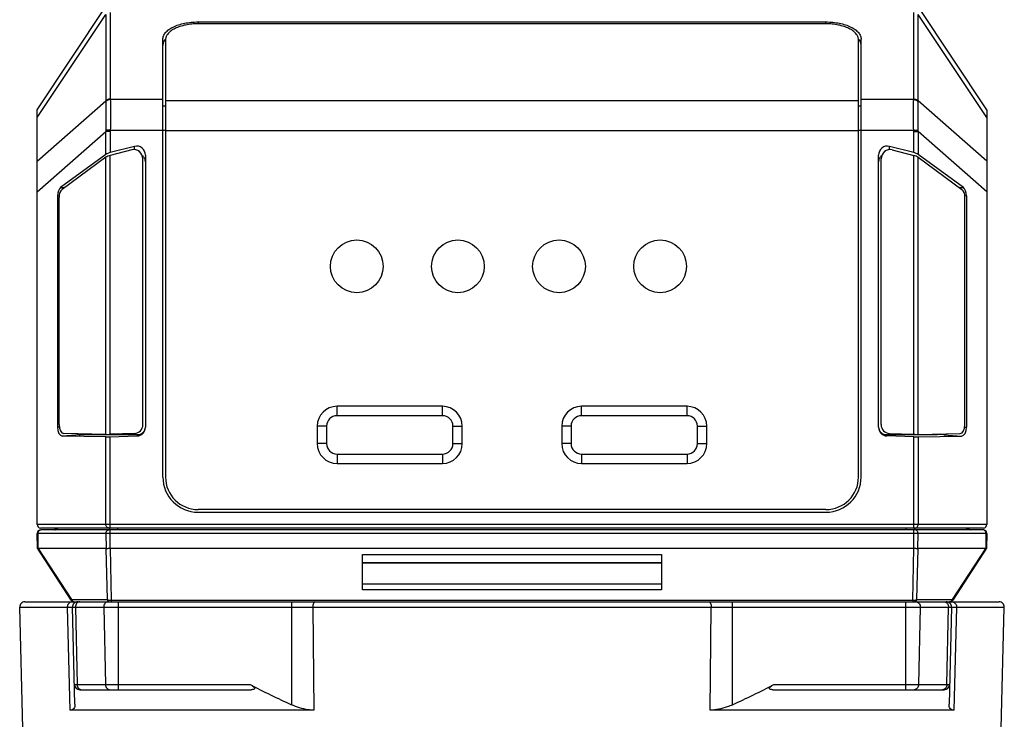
# Model space of a CAD drawing. Header units: millimetres. Extents: x 55 to 506, y 15 to 401.
# Tile 2 of 23: x 92 to 148, y 80 to 120. Entities that reach past the tile are written whole.
import ezdxf

# ---------------------------------------------------------------- set-up
doc = ezdxf.new("R2010")
doc.units = ezdxf.units.MM
doc.header["$LTSCALE"] = 32.67
doc.layers.add('00_COMPONENTS', color=7, linetype='CONTINUOUS')

msp = doc.modelspace()

# ---------------------------------------------------------------- linework, layer by layer
at = {"layer": '00_COMPONENTS', "color": 7}
for p, q in [((93.426, 114.685), (97.336, 120.551)), ((147.426, 114.685), (143.515, 120.551)), ((102.576, 119.678), (138.276, 119.678)), ((138.276, 119.572), (102.576, 119.572)), ((100.576, 93.785), (100.576, 118.694)), ((140.276, 93.785), (140.276, 118.694)), ((100.726, 118.664), (100.726, 93.785)), ((140.126, 93.785), (140.126, 118.664)), ((93.426, 91.085), (93.426, 114.685)), ((147.426, 114.685), (147.426, 91.085)), ((98.967, 112.598), (97.586, 112.244)), ((143.265, 112.244), (141.884, 112.598)), ((97.336, 112.137), (94.759, 110.254)), ((97.336, 111.976), (94.843, 110.153)), ((98.817, 112.398), (97.586, 112.082)), ((99.586, 112.089), (99.586, 96.622)), ((141.265, 96.622), (141.265, 112.089)), ((142.034, 112.398), (143.265, 112.082)), ((146.092, 110.254), (143.515, 112.137)), ((143.515, 111.976), (146.008, 110.153)), ((99.436, 96.766), (99.436, 111.889)), ((141.415, 96.766), (141.415, 111.889)), ((94.586, 109.79), (94.586, 96.618)), ((146.265, 109.79), (146.265, 96.618)), ((94.669, 96.767), (94.669, 109.689)), ((146.182, 96.767), (146.182, 109.689)), ((116.476, 97.81), (110.476, 97.81)), ((130.376, 97.81), (124.376, 97.81)), ((109.351, 96.685), (109.351, 95.685)), ((117.601, 95.685), (117.601, 96.685)), ((123.251, 96.685), (123.251, 95.685)), ((131.501, 95.685), (131.501, 96.685)), ((97.336, 96.064), (94.86, 96.118)), ((97.336, 96.214), (94.943, 96.266)), ((96.223, 96.206), (99.266, 96.206)), ((98.954, 96.266), (97.586, 96.217)), ((97.586, 96.067), (99.104, 96.122)), ((141.585, 96.206), (144.628, 96.206)), ((143.265, 96.067), (141.747, 96.122)), ((141.897, 96.266), (143.265, 96.217)), ((143.515, 96.214), (145.908, 96.266)), ((143.515, 96.064), (145.991, 96.118)), ((110.476, 94.56), (116.476, 94.56)), ((124.376, 94.56), (130.376, 94.56)), ((138.276, 91.935), (102.576, 91.935)), ((102.576, 91.785), (138.276, 91.785)), ((147.226, 90.885), (93.626, 90.885)), ((147.222, 90.785), (93.629, 90.785)), ((93.444, 89.737), (93.429, 90.581)), ((147.422, 90.581), (147.407, 89.737)), ((95.366, 86.776), (93.444, 89.736)), ((97.352, 89.717), (93.511, 89.717)), ((97.352, 89.719), (97.352, 89.717)), ((97.586, 89.736), (143.265, 89.736)), ((143.499, 89.717), (143.499, 89.719)), ((147.34, 89.717), (143.499, 89.717)), ((147.407, 89.736), (145.485, 86.776)), ((111.926, 87.376), (111.926, 89.384)), ((111.926, 89.384), (128.926, 89.384)), ((128.926, 89.384), (128.926, 87.376)), ((92.614, 79.477), (92.434, 86.377)), ((92.733, 86.685), (148.117, 86.685)), ((95.578, 80.87), (95.434, 86.377)), ((145.417, 86.377), (145.273, 80.87)), ((148.237, 79.477), (148.417, 86.377)), ((95.849, 81.685), (105.601, 81.685)), ((135.25, 81.685), (145.002, 81.685)), ((109.159, 80.524), (95.281, 80.524)), ((145.57, 80.524), (131.692, 80.524))]:
    msp.add_line(p, q, dxfattribs=at)
at = {"layer": '00_COMPONENTS', "color": 4}
for p, q in [((93.426, 114.24), (97.336, 120.107)), ((97.336, 120.107), (97.336, 115.18)), ((97.586, 120.223), (97.586, 115.296)), ((143.265, 115.296), (143.265, 120.223)), ((143.515, 115.18), (143.515, 120.107)), ((147.426, 114.24), (143.515, 120.107)), ((102.576, 119.678), (102.576, 119.572)), ((138.276, 119.572), (138.276, 119.678)), ((93.426, 111.756), (97.336, 115.18)), ((100.576, 115.259), (97.587, 115.259)), ((100.576, 114.911), (100.726, 114.911)), ((100.726, 115.215), (140.126, 115.215)), ((140.126, 114.911), (140.276, 114.911)), ((143.264, 115.259), (140.276, 115.259)), ((147.426, 111.756), (143.515, 115.18)), ((93.426, 110.017), (97.336, 113.441)), ((97.587, 113.518), (97.336, 113.523)), ((97.336, 112.137), (97.336, 113.441)), ((97.586, 113.441), (97.336, 113.441)), ((97.586, 113.441), (97.586, 112.244)), ((97.587, 113.518), (100.726, 113.518)), ((100.726, 113.494), (140.126, 113.494)), ((140.126, 113.518), (143.264, 113.518)), ((143.264, 113.518), (143.515, 113.523)), ((143.265, 112.244), (143.265, 113.441)), ((143.265, 113.441), (143.515, 113.441)), ((143.515, 113.441), (143.515, 112.137)), ((147.426, 110.017), (143.515, 113.441)), ((98.967, 112.412), (98.967, 112.598)), ((141.884, 112.412), (141.884, 112.598)), ((97.336, 96.214), (97.336, 111.976)), ((97.586, 96.217), (97.586, 112.082)), ((143.265, 96.217), (143.265, 112.082)), ((143.515, 96.214), (143.515, 111.976)), ((94.586, 109.79), (94.676, 109.794)), ((94.759, 110.254), (94.996, 110.264)), ((145.855, 110.264), (146.092, 110.254)), ((146.175, 109.794), (146.265, 109.79)), ((110.476, 97.276), (110.476, 97.81)), ((116.476, 97.276), (116.476, 97.81)), ((124.376, 97.276), (124.376, 97.81)), ((130.376, 97.276), (130.376, 97.81)), ((116.476, 97.276), (110.476, 97.276)), ((130.376, 97.276), (124.376, 97.276)), ((94.681, 96.624), (94.586, 96.618)), ((109.884, 96.685), (109.351, 96.685)), ((109.884, 96.685), (109.884, 95.685)), ((117.067, 95.685), (117.067, 96.685)), ((117.067, 96.685), (117.601, 96.685)), ((123.784, 96.685), (123.251, 96.685)), ((123.784, 96.685), (123.784, 95.685)), ((130.967, 95.685), (130.967, 96.685)), ((130.967, 96.685), (131.501, 96.685)), ((146.17, 96.624), (146.265, 96.618)), ((95.881, 96.18), (94.86, 96.118)), ((95.881, 96.18), (96.223, 96.206)), ((97.336, 91.085), (97.336, 96.064)), ((97.586, 90.885), (97.586, 96.067)), ((99.104, 96.175), (99.16, 96.18)), ((99.104, 96.175), (99.104, 96.122)), ((141.747, 96.175), (141.691, 96.18)), ((141.747, 96.175), (141.747, 96.122)), ((143.265, 90.885), (143.265, 96.067)), ((143.515, 96.064), (143.515, 91.085)), ((144.97, 96.18), (144.628, 96.206)), ((144.97, 96.18), (145.991, 96.118)), ((109.884, 95.685), (109.351, 95.685)), ((117.067, 95.685), (117.601, 95.685)), ((123.784, 95.685), (123.251, 95.685)), ((130.967, 95.685), (131.501, 95.685)), ((110.476, 95.094), (110.476, 94.56)), ((110.476, 95.094), (116.476, 95.094)), ((116.476, 95.094), (116.476, 94.56)), ((124.376, 95.094), (124.376, 94.56)), ((124.376, 95.094), (130.376, 95.094)), ((130.376, 95.094), (130.376, 94.56)), ((147.426, 91.085), (93.426, 91.085)), ((97.586, 89.736), (97.586, 90.785)), ((98.015, 90.785), (98.015, 90.885)), ((142.836, 90.785), (142.836, 90.885)), ((143.265, 89.736), (143.265, 90.785)), ((147.422, 90.581), (93.429, 90.581)), ((93.491, 89.721), (93.479, 90.581)), ((97.339, 90.581), (97.352, 89.719)), ((143.499, 89.719), (143.512, 90.581)), ((147.372, 90.581), (147.36, 89.721)), ((95.397, 86.812), (93.511, 89.717)), ((97.339, 89.714), (97.408, 86.812)), ((97.569, 89.735), (97.64, 86.774)), ((143.211, 86.774), (143.282, 89.735)), ((143.443, 86.812), (143.512, 89.714)), ((147.34, 89.717), (145.454, 86.812)), ((128.926, 88.896), (111.926, 88.896)), ((128.926, 88.885), (111.926, 88.885)), ((128.926, 87.686), (111.926, 87.686)), ((128.926, 87.376), (111.926, 87.376)), ((95.397, 86.812), (97.408, 86.812)), ((143.443, 86.812), (145.454, 86.812)), ((92.434, 86.377), (148.417, 86.377)), ((95.142, 86.377), (95.281, 80.524)), ((95.6, 86.377), (95.696, 81.977)), ((97.209, 86.377), (97.305, 81.977)), ((97.64, 86.774), (97.64, 86.685)), ((97.64, 86.774), (143.211, 86.774)), ((98.035, 86.685), (98.035, 81.685)), ((107.879, 86.685), (107.879, 80.83)), ((109.097, 86.377), (109.159, 80.524)), ((131.692, 80.524), (131.754, 86.377)), ((132.972, 80.83), (132.972, 86.685)), ((142.816, 81.685), (142.816, 86.685)), ((143.211, 86.774), (143.211, 86.685)), ((143.642, 86.377), (143.546, 81.977)), ((145.155, 81.977), (145.251, 86.377)), ((145.57, 80.524), (145.709, 86.377)), ((95.549, 81.977), (105.534, 81.977)), ((135.317, 81.977), (145.302, 81.977))]:
    msp.add_line(p, q, dxfattribs=at)
at = {"layer": '00_COMPONENTS', "color": 7}
for centre in [(111.599, 105.772), (117.349, 105.772), (123.099, 105.772), (128.849, 105.772)]:
    msp.add_circle(centre, 1.5, dxfattribs=at)
at = {"layer": '00_COMPONENTS', "color": 4}
for centre, radius, start, end in [((98.32, 115.145), 0.984, 177.9548, 180.4123), ((98.415, 115.297), 0.829, 180.0046, 182.5948), ((142.436, 115.297), 0.829, 357.4052, 359.9954), ((142.531, 115.145), 0.984, 359.5877, 2.0452), ((101.029, 113.509), 3.693, 179.7872, 181.0558), ((101.01, 113.441), 3.424, 178.7234, 179.9981), ((139.841, 113.441), 3.424, 0.0019, 1.2766), ((139.822, 113.509), 3.693, 358.9442, 0.2128), ((110.476, 96.685), 0.591, 90, 180), ((116.476, 96.685), 0.591, 0, 90), ((124.376, 96.685), 0.591, 90, 180), ((130.376, 96.685), 0.591, 0, 90), ((110.476, 95.685), 0.591, 180, 270), ((116.476, 95.685), 0.591, 270, 360), ((124.376, 95.685), 0.591, 180, 270), ((130.376, 95.685), 0.591, 270, 360), ((95.413, 86.441), 0.244, 90.0341, 98.5086), ((145.438, 86.441), 0.244, 81.4914, 89.9659)]:
    msp.add_arc(centre, radius, start, end, dxfattribs=at)
at = {"layer": '00_COMPONENTS', "color": 7}
for centre, radius, start, end in [((110.476, 96.685), 1.125, 90, 180), ((116.476, 96.685), 1.125, 0, 90), ((124.376, 96.685), 1.125, 90, 180), ((130.376, 96.685), 1.125, 0, 90), ((99.093, 96.674), 0.499, 271.2124, 274.5258), ((141.758, 96.674), 0.499, 265.4742, 268.7876), ((110.476, 95.685), 1.125, 180, 270), ((116.476, 95.685), 1.125, 270, 360), ((124.376, 95.685), 1.125, 180, 270), ((130.376, 95.685), 1.125, 270, 360), ((102.576, 93.785), 2, 180, 270), ((102.576, 93.785), 1.85, 180, 270), ((138.276, 93.785), 2, 270, 360), ((138.276, 93.785), 1.85, 270, 360), ((93.626, 91.085), 0.2, 180, 270), ((93.629, 90.585), 0.2, 90, 181), ((94.329, 90.985), 0.2, 270, 329.9933), ((146.522, 90.985), 0.2, 210.0067, 270), ((147.222, 90.585), 0.2, 359, 90), ((147.226, 91.085), 0.2, 270, 360), ((97.383, 89.614), 0.109, 103.4043, 106.3573), ((95.534, 86.885), 0.2, 212.9977, 270), ((145.317, 86.885), 0.2, 270, 327.0023), ((92.733, 86.385), 0.3, 90, 181.5), ((95.733, 86.385), 0.3, 90, 181.5), ((145.118, 86.385), 0.3, 358.5, 90), ((148.118, 86.385), 0.3, 358.5, 90), ((95.849, 81.985), 0.3, 181.5, 270), ((129.02, 127.041), 50.817, 242.4722, 245.416), ((111.831, 127.041), 50.817, 294.584, 297.5278), ((145.002, 81.985), 0.3, 270, 358.5)]:
    msp.add_arc(centre, radius, start, end, dxfattribs=at)
for centre, major_axis, ratio, start_param, end_param in [((99.086, 112.089), (0, 0.524), 0.953479, -1.570796, 0.240077), ((141.765, 112.089), (0, 0.524), 0.953479, -0.240077, 1.570796), ((97.586, 112.149), (0.299, 0.085), 0.294741, 1.48754, 2.470334), ((97.586, 111.987), (0.299, 0.085), 0.294744, 1.48754, 2.470334), ((98.936, 111.889), (0, -0.524), 0.953479, 1.570796, 3.381668), ((141.915, 111.889), (0, 0.524), 0.953479, -0.240075, 1.570796), ((143.265, 112.149), (0.299, -0.085), 0.294741, 0.671259, 1.654052), ((143.265, 111.987), (0.299, -0.085), 0.294744, 0.671259, 1.654053), ((94.864, 109.79), (0, 0.5), 0.554295, 0.384968, 1.570793), ((94.947, 109.689), (0, 0.5), 0.554295, 0.384969, 1.570796), ((145.904, 109.689), (0, 0.5), 0.554295, -1.570796, -0.384969), ((145.987, 109.79), (0, 0.5), 0.554295, -1.570793, -0.384968), ((94.864, 96.618), (0, 0.501), 0.55398, 1.570793, 3.129496), ((94.947, 96.767), (0, 0.501), 0.553981, -4.712389, -3.153689), ((98.936, 96.766), (0, -0.5), 0.999265, 0.035665, 1.570796), ((99.086, 96.622), (0, 0.5), 0.999265, -3.105925, -1.570796), ((141.765, 96.622), (0, 0.5), 0.999265, 1.570796, 3.105926), ((141.915, 96.766), (0, 0.5), 0.999265, 1.570796, 3.105928), ((145.904, 96.767), (0, 0.501), 0.553981, -3.129496, -1.570796), ((145.987, 96.618), (0, 0.501), 0.55398, -3.129496, -1.570793), ((96.223, 96.707), (0.001, 0.501), 0.731234, -3.515902, -3.140021), ((97.586, 96.229), (0.3, 0.011), 0.038313, -2.55496, -1.572166), ((97.586, 96.079), (0.3, 0.011), 0.038315, -2.55496, -1.572167), ((143.265, 96.229), (0.3, -0.011), 0.038313, -1.569426, -0.586633), ((143.265, 96.079), (0.3, -0.011), 0.038315, -1.569426, -0.586632), ((144.628, 96.707), (-0.001, 0.501), 0.731234, -3.143164, -2.767273), ((93.253, 90.582), (-0.27, 0.863), 0.20046, -3.301368, -3.204153), ((97.576, 89.026), (-0.233, 0.69), 0.194557, -0.065741, 0.029602), ((97.586, 89.324), (0, 0.412), 0.666438, 0, 0.060479), ((143.265, 89.324), (0, 0.412), 0.666438, -0.060479, 0), ((143.275, 89.026), (0.233, 0.69), 0.194557, -0.029602, 0.065741), ((147.599, 90.582), (0.27, 0.863), 0.20046, -3.079032, -2.981818)]:
    msp.add_ellipse(centre, major_axis=major_axis, ratio=ratio, start_param=start_param, end_param=end_param, dxfattribs=at)
for points, knots in [([(100.576, 118.694), (100.576, 118.727), (100.582, 118.792), (100.612, 118.889), (100.66, 118.984), (100.753, 119.11), (100.918, 119.256), (101.169, 119.402), (101.472, 119.522), (101.816, 119.611), (102.188, 119.666), (102.445, 119.678), (102.576, 119.678)], [0, 0, 0, 0, 0.040211, 0.081601, 0.125211, 0.171855, 0.276087, 0.396429, 0.532068, 0.680446, 0.837878, 1, 1, 1, 1]), ([(102.576, 119.572), (102.455, 119.572), (102.218, 119.561), (101.873, 119.51), (101.555, 119.428), (101.275, 119.317), (101.042, 119.182), (100.89, 119.047), (100.804, 118.931), (100.759, 118.844), (100.732, 118.754), (100.726, 118.694), (100.726, 118.664)], [0, 0, 0, 0, 0.162197, 0.319696, 0.468125, 0.603793, 0.724133, 0.828326, 0.874937, 0.918503, 0.959843, 1, 1, 1, 1]), ([(138.276, 119.678), (138.406, 119.678), (138.663, 119.666), (139.035, 119.611), (139.379, 119.522), (139.682, 119.402), (139.933, 119.256), (140.098, 119.11), (140.191, 118.984), (140.239, 118.889), (140.269, 118.792), (140.276, 118.727), (140.276, 118.694)], [0, 0, 0, 0, 0.162122, 0.319554, 0.467932, 0.603571, 0.723913, 0.828145, 0.874789, 0.918399, 0.959789, 1, 1, 1, 1]), ([(140.126, 118.664), (140.126, 118.694), (140.119, 118.754), (140.092, 118.844), (140.047, 118.931), (139.961, 119.047), (139.809, 119.182), (139.577, 119.317), (139.296, 119.428), (138.978, 119.51), (138.634, 119.561), (138.396, 119.572), (138.276, 119.572)], [0, 0, 0, 0, 0.040157, 0.081497, 0.125063, 0.171674, 0.275867, 0.396207, 0.531875, 0.680304, 0.837803, 1, 1, 1, 1]), ([(100.73, 118.725), (100.683, 118.669), (100.623, 118.578), (100.582, 118.445), (100.576, 118.379), (100.576, 118.346)], [0, 0, 0, 0, 0.524653, 0.765798, 1, 1, 1, 1]), ([(140.276, 118.346), (140.276, 118.379), (140.269, 118.445), (140.228, 118.578), (140.169, 118.669), (140.121, 118.725)], [0, 0, 0, 0, 0.234202, 0.475347, 1, 1, 1, 1]), ([(99.586, 111.712), (99.586, 111.748), (99.578, 111.819), (99.542, 111.918), (99.484, 112.004), (99.433, 112.05), (99.406, 112.069)], [0, 0, 0, 0, 0.257235, 0.509094, 0.756128, 1, 1, 1, 1]), ([(141.445, 112.069), (141.418, 112.05), (141.367, 112.004), (141.309, 111.918), (141.273, 111.819), (141.265, 111.748), (141.265, 111.712)], [0, 0, 0, 0, 0.243872, 0.490906, 0.742765, 1, 1, 1, 1]), ([(99.133, 96.177), (99.189, 96.181), (99.301, 96.209), (99.446, 96.308), (99.55, 96.453), (99.58, 96.57), (99.585, 96.63)], [0, 0, 0, 0, 0.243811, 0.490438, 0.742432, 1, 1, 1, 1]), ([(141.266, 96.63), (141.271, 96.57), (141.301, 96.453), (141.405, 96.308), (141.55, 96.209), (141.662, 96.181), (141.718, 96.177)], [0, 0, 0, 0, 0.257568, 0.509562, 0.756189, 1, 1, 1, 1]), ([(95.718, 96.249), (95.741, 96.228), (95.78, 96.202), (95.838, 96.184), (95.867, 96.18), (95.881, 96.18)], [0, 0, 0, 0, 0.522617, 0.765108, 1, 1, 1, 1]), ([(144.97, 96.18), (144.984, 96.18), (145.013, 96.184), (145.071, 96.202), (145.11, 96.228), (145.133, 96.249)], [0, 0, 0, 0, 0.234891, 0.477382, 1, 1, 1, 1]), ([(93.491, 89.721), (93.485, 89.724), (93.474, 89.727), (93.461, 89.731), (93.453, 89.733), (93.449, 89.734), (93.446, 89.735), (93.444, 89.736), (93.444, 89.736)], [0, 0, 0, 0, 0.406292, 0.708139, 0.819586, 0.904746, 0.964147, 1, 1, 1, 1]), ([(97.357, 89.721), (97.364, 89.722), (97.378, 89.724), (97.409, 89.727), (97.452, 89.728), (97.509, 89.731), (97.549, 89.733), (97.569, 89.735)], [0, 0, 0, 0, 0.093023, 0.197672, 0.438016, 0.709939, 1, 1, 1, 1]), ([(143.282, 89.735), (143.303, 89.733), (143.344, 89.73), (143.403, 89.728), (143.447, 89.727), (143.479, 89.724), (143.493, 89.721), (143.499, 89.719)], [0, 0, 0, 0, 0.293257, 0.566889, 0.806315, 0.909302, 1, 1, 1, 1]), ([(147.407, 89.736), (147.407, 89.736), (147.405, 89.735), (147.402, 89.734), (147.398, 89.733), (147.39, 89.731), (147.377, 89.727), (147.366, 89.724), (147.36, 89.721)], [0, 0, 0, 0, 0.035853, 0.095254, 0.180414, 0.291861, 0.593708, 1, 1, 1, 1]), ([(105.534, 81.977), (105.558, 81.964), (105.607, 81.938), (105.677, 81.894), (105.73, 81.852), (105.766, 81.815), (105.784, 81.787), (105.793, 81.757), (105.779, 81.72), (105.731, 81.697), (105.669, 81.687), (105.624, 81.685), (105.601, 81.685)], [0, 0, 0, 0, 0.147474, 0.29385, 0.436373, 0.503819, 0.565504, 0.617582, 0.66308, 0.761462, 0.876211, 1, 1, 1, 1]), ([(135.25, 81.685), (135.227, 81.685), (135.182, 81.687), (135.12, 81.697), (135.072, 81.72), (135.058, 81.757), (135.067, 81.787), (135.085, 81.815), (135.121, 81.852), (135.174, 81.894), (135.244, 81.938), (135.293, 81.964), (135.317, 81.977)], [0, 0, 0, 0, 0.123806, 0.238553, 0.336923, 0.382367, 0.434511, 0.496066, 0.563582, 0.706109, 0.852507, 1, 1, 1, 1]), ([(95.578, 80.87), (95.579, 80.822), (95.573, 80.733), (95.521, 80.611), (95.414, 80.534), (95.327, 80.524), (95.281, 80.524)], [0, 0, 0, 0, 0.276824, 0.510564, 0.735077, 1, 1, 1, 1]), ([(109.159, 80.524), (109.053, 80.524), (108.612, 80.554), (108.183, 80.691), (107.879, 80.83)], [0, 0, 0, 0, 0.240778, 1, 1, 1, 1]), ([(132.972, 80.83), (132.869, 80.783), (132.462, 80.617), (132.019, 80.524), (131.692, 80.524)], [0, 0, 0, 0, 0.257367, 1, 1, 1, 1]), ([(145.57, 80.524), (145.524, 80.524), (145.437, 80.534), (145.33, 80.611), (145.278, 80.733), (145.272, 80.822), (145.273, 80.87)], [0, 0, 0, 0, 0.264923, 0.489437, 0.723176, 1, 1, 1, 1])]:
    msp.add_open_spline(points, degree=3, knots=knots, dxfattribs=at)
at = {"layer": '00_COMPONENTS', "color": 4}
for points, knots in [([(97.336, 115.138), (97.336, 115.092), (97.335, 114.991), (97.333, 114.829), (97.33, 114.646), (97.329, 114.369), (97.333, 113.992), (97.336, 113.683), (97.336, 113.523)], [0, 0, 0, 0, 0.085924, 0.186768, 0.300759, 0.426045, 0.702682, 1, 1, 1, 1]), ([(97.586, 115.296), (97.562, 115.296), (97.513, 115.291), (97.444, 115.268), (97.383, 115.231), (97.35, 115.198), (97.336, 115.18)], [0, 0, 0, 0, 0.257977, 0.51233, 0.760173, 1, 1, 1, 1]), ([(97.587, 115.259), (97.562, 115.259), (97.513, 115.253), (97.444, 115.229), (97.383, 115.19), (97.35, 115.156), (97.336, 115.138)], [0, 0, 0, 0, 0.257452, 0.511772, 0.759874, 1, 1, 1, 1]), ([(97.587, 115.259), (97.589, 115.211), (97.59, 115.105), (97.59, 114.933), (97.59, 114.737), (97.59, 114.437), (97.591, 114.028), (97.59, 113.692), (97.587, 113.518)], [0, 0, 0, 0, 0.083108, 0.182174, 0.295486, 0.421072, 0.700133, 1, 1, 1, 1]), ([(143.264, 113.518), (143.261, 113.692), (143.26, 114.028), (143.262, 114.437), (143.261, 114.737), (143.261, 114.933), (143.261, 115.105), (143.262, 115.211), (143.264, 115.259)], [0, 0, 0, 0, 0.299862, 0.578924, 0.70451, 0.817823, 0.91689, 1, 1, 1, 1]), ([(143.264, 115.259), (143.289, 115.259), (143.338, 115.253), (143.407, 115.229), (143.468, 115.19), (143.501, 115.156), (143.515, 115.138)], [0, 0, 0, 0, 0.257452, 0.511772, 0.759874, 1, 1, 1, 1]), ([(143.265, 115.296), (143.289, 115.296), (143.338, 115.291), (143.407, 115.268), (143.468, 115.231), (143.501, 115.198), (143.515, 115.18)], [0, 0, 0, 0, 0.257977, 0.51233, 0.760173, 1, 1, 1, 1]), ([(143.515, 113.523), (143.515, 113.683), (143.518, 113.992), (143.523, 114.43), (143.52, 114.762), (143.516, 114.991), (143.515, 115.092), (143.515, 115.138)], [0, 0, 0, 0, 0.297314, 0.573952, 0.813228, 0.914074, 1, 1, 1, 1]), ([(93.479, 90.581), (93.478, 90.608), (93.486, 90.659), (93.522, 90.727), (93.569, 90.766), (93.612, 90.782), (93.634, 90.785), (93.645, 90.785)], [0, 0, 0, 0, 0.270285, 0.529148, 0.770461, 0.886179, 1, 1, 1, 1]), ([(94.446, 90.785), (94.46, 90.785), (94.49, 90.79), (94.531, 90.81), (94.566, 90.843), (94.583, 90.87), (94.59, 90.885)], [0, 0, 0, 0, 0.236394, 0.479437, 0.733592, 1, 1, 1, 1]), ([(97.503, 90.885), (97.492, 90.885), (97.47, 90.888), (97.427, 90.903), (97.38, 90.942), (97.345, 91.008), (97.336, 91.059), (97.336, 91.085)], [0, 0, 0, 0, 0.113921, 0.229702, 0.470979, 0.729671, 1, 1, 1, 1]), ([(97.339, 90.581), (97.339, 90.608), (97.347, 90.659), (97.382, 90.727), (97.429, 90.766), (97.472, 90.782), (97.495, 90.785), (97.506, 90.785)], [0, 0, 0, 0, 0.270285, 0.529148, 0.770461, 0.886179, 1, 1, 1, 1]), ([(97.436, 90.785), (97.44, 90.785), (97.459, 90.786), (97.477, 90.79), (97.489, 90.796)], [0, 0, 0, 0, 0.248723, 1, 1, 1, 1]), ([(97.489, 90.796), (97.509, 90.804), (97.545, 90.829), (97.57, 90.865), (97.58, 90.885)], [0, 0, 0, 0, 0.483791, 1, 1, 1, 1]), ([(143.362, 90.796), (143.342, 90.804), (143.306, 90.829), (143.281, 90.865), (143.271, 90.885)], [0, 0, 0, 0, 0.483791, 1, 1, 1, 1]), ([(143.512, 90.581), (143.512, 90.608), (143.504, 90.659), (143.469, 90.727), (143.422, 90.766), (143.379, 90.782), (143.356, 90.785), (143.345, 90.785)], [0, 0, 0, 0, 0.270285, 0.529148, 0.770461, 0.886179, 1, 1, 1, 1]), ([(143.348, 90.885), (143.359, 90.885), (143.381, 90.888), (143.424, 90.903), (143.471, 90.942), (143.506, 91.008), (143.515, 91.059), (143.515, 91.085)], [0, 0, 0, 0, 0.113921, 0.229702, 0.470979, 0.729671, 1, 1, 1, 1]), ([(143.415, 90.785), (143.411, 90.785), (143.393, 90.786), (143.374, 90.79), (143.362, 90.796)], [0, 0, 0, 0, 0.248723, 1, 1, 1, 1]), ([(146.405, 90.785), (146.391, 90.785), (146.361, 90.79), (146.32, 90.81), (146.285, 90.843), (146.268, 90.87), (146.261, 90.885)], [0, 0, 0, 0, 0.236394, 0.479437, 0.733592, 1, 1, 1, 1]), ([(147.372, 90.581), (147.373, 90.608), (147.365, 90.659), (147.329, 90.727), (147.282, 90.766), (147.239, 90.782), (147.217, 90.785), (147.206, 90.785)], [0, 0, 0, 0, 0.270285, 0.529148, 0.770461, 0.886179, 1, 1, 1, 1]), ([(95.366, 86.776), (95.366, 86.777), (95.365, 86.779), (95.366, 86.783), (95.368, 86.787), (95.373, 86.793), (95.383, 86.802), (95.392, 86.809), (95.397, 86.812)], [0, 0, 0, 0, 0.060464, 0.128419, 0.213918, 0.321797, 0.611115, 1, 1, 1, 1]), ([(95.397, 86.812), (95.403, 86.794), (95.419, 86.76), (95.456, 86.718), (95.501, 86.691), (95.536, 86.685), (95.552, 86.685)], [0, 0, 0, 0, 0.268652, 0.524106, 0.766263, 1, 1, 1, 1]), ([(97.408, 86.812), (97.414, 86.794), (97.43, 86.76), (97.466, 86.718), (97.512, 86.691), (97.546, 86.685), (97.563, 86.685)], [0, 0, 0, 0, 0.268652, 0.524106, 0.766264, 1, 1, 1, 1]), ([(97.408, 86.812), (97.423, 86.806), (97.457, 86.794), (97.534, 86.778), (97.597, 86.773), (97.64, 86.774)], [0, 0, 0, 0, 0.210005, 0.453034, 1, 1, 1, 1]), ([(143.211, 86.774), (143.254, 86.773), (143.317, 86.778), (143.394, 86.794), (143.428, 86.806), (143.443, 86.812)], [0, 0, 0, 0, 0.546925, 0.789965, 1, 1, 1, 1]), ([(143.443, 86.812), (143.437, 86.794), (143.421, 86.76), (143.385, 86.718), (143.339, 86.691), (143.305, 86.685), (143.288, 86.685)], [0, 0, 0, 0, 0.268652, 0.524106, 0.766263, 1, 1, 1, 1]), ([(145.454, 86.812), (145.448, 86.794), (145.432, 86.76), (145.395, 86.718), (145.35, 86.691), (145.315, 86.685), (145.299, 86.685)], [0, 0, 0, 0, 0.268652, 0.524106, 0.766263, 1, 1, 1, 1]), ([(145.454, 86.812), (145.459, 86.809), (145.468, 86.802), (145.478, 86.793), (145.483, 86.787), (145.485, 86.783), (145.486, 86.779), (145.485, 86.777), (145.485, 86.776)], [0, 0, 0, 0, 0.388876, 0.67819, 0.786074, 0.871578, 0.939532, 1, 1, 1, 1]), ([(95.377, 86.682), (95.344, 86.677), (95.279, 86.653), (95.175, 86.559), (95.141, 86.448), (95.142, 86.377)], [0, 0, 0, 0, 0.240388, 0.488206, 1, 1, 1, 1]), ([(95.85, 86.685), (95.816, 86.685), (95.747, 86.667), (95.634, 86.572), (95.598, 86.453), (95.6, 86.377)], [0, 0, 0, 0, 0.230071, 0.473732, 1, 1, 1, 1]), ([(97.459, 86.685), (97.426, 86.685), (97.356, 86.667), (97.243, 86.572), (97.208, 86.453), (97.209, 86.377)], [0, 0, 0, 0, 0.230071, 0.473732, 1, 1, 1, 1]), ([(109.218, 86.685), (109.176, 86.685), (109.125, 86.597), (109.102, 86.492), (109.096, 86.416), (109.097, 86.377)], [0, 0, 0, 0, 0.362613, 0.660895, 1, 1, 1, 1]), ([(131.633, 86.685), (131.675, 86.685), (131.726, 86.597), (131.749, 86.492), (131.755, 86.416), (131.754, 86.377)], [0, 0, 0, 0, 0.362613, 0.660895, 1, 1, 1, 1]), ([(143.392, 86.685), (143.425, 86.685), (143.495, 86.667), (143.608, 86.572), (143.643, 86.453), (143.642, 86.377)], [0, 0, 0, 0, 0.230071, 0.473732, 1, 1, 1, 1]), ([(145.001, 86.685), (145.035, 86.685), (145.104, 86.667), (145.217, 86.572), (145.253, 86.453), (145.251, 86.377)], [0, 0, 0, 0, 0.230071, 0.473732, 1, 1, 1, 1]), ([(145.474, 86.682), (145.507, 86.677), (145.572, 86.653), (145.676, 86.559), (145.71, 86.448), (145.709, 86.377)], [0, 0, 0, 0, 0.240388, 0.488206, 1, 1, 1, 1]), ([(95.696, 81.977), (95.698, 81.904), (95.735, 81.791), (95.846, 81.701), (95.913, 81.685), (95.946, 81.685)], [0, 0, 0, 0, 0.525998, 0.769443, 1, 1, 1, 1]), ([(97.305, 81.977), (97.307, 81.904), (97.344, 81.791), (97.456, 81.701), (97.523, 81.685), (97.555, 81.685)], [0, 0, 0, 0, 0.525998, 0.769443, 1, 1, 1, 1]), ([(143.546, 81.977), (143.544, 81.904), (143.507, 81.791), (143.395, 81.701), (143.328, 81.685), (143.296, 81.685)], [0, 0, 0, 0, 0.525998, 0.769443, 1, 1, 1, 1]), ([(145.155, 81.977), (145.153, 81.904), (145.116, 81.791), (145.005, 81.701), (144.938, 81.685), (144.905, 81.685)], [0, 0, 0, 0, 0.526001, 0.769446, 1, 1, 1, 1])]:
    msp.add_open_spline(points, degree=3, knots=knots, dxfattribs=at)

doc.saveas('drawing.dxf')
